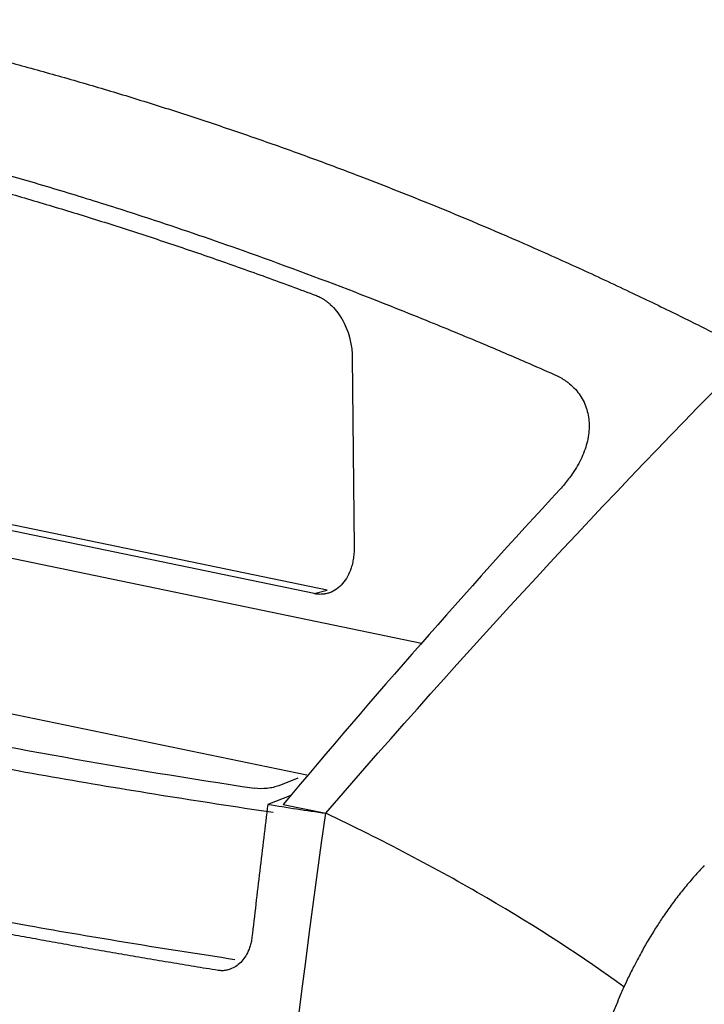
# Model space of a CAD drawing. Extents: x 89 to 1073, y 40 to 812.
# Tile 51 of 67: x 937 to 968, y 327 to 371. Entities that reach past the tile are written whole.
import ezdxf

# ---------------------------------------------------------------- set-up
doc = ezdxf.new("R2010")
doc.units = 0
doc.layers.get('0').update_dxf_attribs({"linetype": 'CONTINUOUS'})

msp = doc.modelspace()

# ---------------------------------------------------------------- linework, layer by layer
at = {"color": 7, "linetype": 'CONTINUOUS'}
for p, q in [((889.861, 356.288), (955.357, 342.695)), ((951.146, 345.059), (901.256, 355.413)), ((952.269, 355.455), (952.351, 346.964)), ((950.569, 344.904), (900.679, 355.258)), ((950.569, 344.904), (951.146, 345.059)), ((917.439, 343.624), (950.248, 336.815)), ((949.834, 336.675), (948.99, 336.335)), ((949.528, 335.897), (948.501, 335.502)), ((949.188, 335.5), (951.088, 335.106))]:
    msp.add_line(p, q, dxfattribs=at)
for points, knots in [([(928.933, 370.509), (929.297, 370.433), (930.024, 370.28), (931.115, 370.04), (932.206, 369.791), (933.298, 369.534), (934.389, 369.268), (935.48, 368.994), (936.571, 368.71), (937.661, 368.418), (938.752, 368.117), (939.842, 367.808), (940.932, 367.49), (942.021, 367.163), (943.11, 366.827), (944.199, 366.483), (945.288, 366.131), (946.375, 365.769), (947.463, 365.399), (948.549, 365.021), (949.618, 364.64), (951.012, 364.132), (953.074, 363.357), (956.162, 362.137), (959.382, 360.777), (962.32, 359.462), (964.571, 358.415), (966.606, 357.434), (968.426, 356.53), (969.567, 355.945), (970.102, 355.67)], [0, 0, 0, 0, 0.026316, 0.052632, 0.078948, 0.105263, 0.131579, 0.157895, 0.184211, 0.210527, 0.236843, 0.263158, 0.289474, 0.31579, 0.342106, 0.368422, 0.394738, 0.421054, 0.44737, 0.473686, 0.500002, 0.525041, 0.575088, 0.650141, 0.7502, 0.810511, 0.865646, 0.915606, 0.960391, 1, 1, 1, 1]), ([(925.467, 366.413), (925.811, 366.341), (926.508, 366.195), (927.564, 365.963), (928.644, 365.719), (929.747, 365.461), (930.874, 365.188), (932.025, 364.901), (933.2, 364.598), (934.398, 364.28), (935.619, 363.945), (936.864, 363.594), (938.132, 363.225), (939.423, 362.839), (940.738, 362.434), (942.076, 362.011), (944.299, 361.287), (947.738, 360.108), (951.782, 358.608), (955.349, 357.196), (957.893, 356.143), (959.8, 355.33), (960.859, 354.866), (961.283, 354.681)], [0, 0, 0, 0, 0.028711, 0.058081, 0.08811, 0.118797, 0.150145, 0.182151, 0.214817, 0.248142, 0.282126, 0.31677, 0.352073, 0.388035, 0.424657, 0.461937, 0.499877, 0.610654, 0.749893, 0.839129, 0.910553, 0.964173, 1, 1, 1, 1]), ([(925.475, 365.601), (925.832, 365.526), (926.546, 365.377), (927.619, 365.141), (928.694, 364.898), (929.771, 364.645), (930.85, 364.384), (931.932, 364.115), (933.016, 363.836), (934.102, 363.549), (935.19, 363.253), (936.281, 362.949), (937.374, 362.636), (938.469, 362.314), (939.567, 361.983), (940.667, 361.644), (941.769, 361.296), (942.873, 360.94), (943.98, 360.574), (945.088, 360.2), (946.2, 359.818), (947.313, 359.426), (948.428, 359.026), (949.546, 358.618), (950.292, 358.339), (950.665, 358.199)], [0, 0, 0, 0, 0.04241, 0.084908, 0.127495, 0.170173, 0.212942, 0.255805, 0.298762, 0.341816, 0.384966, 0.428215, 0.471564, 0.515014, 0.558567, 0.602223, 0.645984, 0.689852, 0.733827, 0.77791, 0.822103, 0.866408, 0.910825, 0.955355, 1, 1, 1, 1]), ([(950.665, 358.199), (950.702, 358.185), (950.774, 358.156), (950.88, 358.102), (950.985, 358.041), (951.088, 357.972), (951.189, 357.894), (951.352, 357.752), (951.569, 357.521), (951.809, 357.167), (952.007, 356.771), (952.137, 356.39), (952.215, 356.048), (952.259, 355.75), (952.266, 355.554), (952.269, 355.455)], [0, 0, 0, 0, 0.041933, 0.083569, 0.125057, 0.166554, 0.20821, 0.250179, 0.375053, 0.500056, 0.62493, 0.749932, 0.833464, 0.916411, 1, 1, 1, 1]), ([(961.283, 354.681), (961.325, 354.662), (961.409, 354.624), (961.529, 354.561), (961.644, 354.495), (961.754, 354.424), (961.86, 354.349), (962.025, 354.22), (962.233, 354.023), (962.45, 353.744), (962.62, 353.441), (962.783, 353.012), (962.868, 352.437), (962.801, 351.834), (962.661, 351.347), (962.514, 350.981), (962.327, 350.617), (962.127, 350.296), (961.927, 350.019), (961.741, 349.785), (961.604, 349.633), (961.535, 349.557)], [0, 0, 0, 0, 0.020692, 0.041378, 0.062089, 0.082856, 0.10371, 0.124681, 0.186039, 0.24835, 0.310075, 0.372747, 0.498066, 0.623752, 0.686352, 0.74923, 0.811887, 0.874604, 0.916507, 0.958262, 1, 1, 1, 1]), ([(952.351, 346.964), (952.351, 346.918), (952.35, 346.827), (952.343, 346.693), (952.33, 346.561), (952.312, 346.431), (952.288, 346.305), (952.258, 346.181), (952.194, 345.961), (952.07, 345.663), (951.847, 345.34), (951.575, 345.091), (951.314, 344.957), (951.093, 344.895), (950.922, 344.873), (950.747, 344.873), (950.628, 344.893), (950.569, 344.904)], [0, 0, 0, 0, 0.036013, 0.071746, 0.107314, 0.142829, 0.178406, 0.214159, 0.250201, 0.375057, 0.500032, 0.624889, 0.749864, 0.812682, 0.874903, 0.937138, 1, 1, 1, 1]), ([(931.375, 339.159), (933.963, 338.622), (936.637, 338.108), (942.153, 337.128), (944.99, 336.663), (947.904, 336.224)], [0, 0, 0, 0, 0.5, 0.5, 1, 1, 1, 1]), ([(948.736, 335.139), (945.352, 335.636), (942.068, 336.163), (935.697, 337.279), (932.621, 337.866), (929.653, 338.482)], [0, 0, 0, 0, 0.5, 0.5, 1, 1, 1, 1]), ([(948.99, 336.335), (948.921, 336.308), (948.841, 336.284), (948.662, 336.243), (948.566, 336.228), (948.269, 336.197), (948.067, 336.199), (947.904, 336.224)], [0, 0, 0, 0, 0.25, 0.25, 0.5, 0.5, 1, 1, 1, 1]), ([(948.501, 335.502), (948.44, 335.008), (948.318, 334.019), (948.14, 332.537), (947.964, 331.055), (947.85, 330.067), (947.793, 329.573)], [0, 0, 0, 0, 0.250118, 0.500157, 0.750118, 1, 1, 1, 1]), ([(948.501, 335.502), (948.931, 335.435), (949.789, 335.302), (950.655, 335.171), (951.088, 335.106)], [0, 0, 0, 0, 0.500049, 1, 1, 1, 1]), ([(946.278, 328.097), (945.926, 328.154), (945.223, 328.269), (944.176, 328.443), (943.133, 328.618), (942.095, 328.796), (941.063, 328.975), (940.037, 329.155), (939.016, 329.338), (938, 329.521), (936.99, 329.707), (935.985, 329.894), (934.986, 330.083), (933.993, 330.273), (933.006, 330.465), (932.024, 330.658), (931.048, 330.853), (930.078, 331.05), (929.113, 331.248), (928.155, 331.447), (927.202, 331.648), (926.256, 331.851), (925.315, 332.055), (924.381, 332.261), (923.452, 332.468), (922.53, 332.677), (921.614, 332.887), (920.704, 333.098), (919.8, 333.311), (918.903, 333.526), (918.011, 333.742), (917.127, 333.959), (916.248, 334.178), (915.376, 334.398), (914.511, 334.62), (913.651, 334.843), (913.084, 334.992), (912.8, 335.067)], [0, 0, 0, 0, 0.028631, 0.057259, 0.085884, 0.114506, 0.143124, 0.171739, 0.200351, 0.22896, 0.257565, 0.286166, 0.314765, 0.343359, 0.371951, 0.400538, 0.429122, 0.457703, 0.48628, 0.514853, 0.543422, 0.571988, 0.600549, 0.629107, 0.657661, 0.686212, 0.714758, 0.7433, 0.771839, 0.800373, 0.828903, 0.85743, 0.885952, 0.91447, 0.942984, 0.971494, 1, 1, 1, 1]), ([(967.977, 332.774), (967.904, 332.696), (967.756, 332.541), (967.539, 332.3), (967.324, 332.053), (967.112, 331.799), (966.903, 331.539), (966.698, 331.273), (966.496, 331.002), (966.298, 330.724), (966.064, 330.384), (965.694, 329.818), (965.275, 329.115), (964.878, 328.372), (964.606, 327.825), (964.456, 327.499), (964.392, 327.36)], [0, 0, 0, 0, 0.0528824, 0.1057701, 0.158663, 0.2115611, 0.2644639, 0.3173707, 0.3702806, 0.4231928, 0.4761062, 0.5606846, 0.7323957, 0.844231, 0.9334303, 1, 1, 1, 1]), ([(947.03, 328.576), (943.866, 329.053), (940.789, 329.557), (934.817, 330.617), (931.924, 331.173), (929.128, 331.754)], [0, 0, 0, 0, 0.5, 0.5, 1, 1, 1, 1]), ([(947.793, 329.573), (947.788, 329.536), (947.778, 329.463), (947.758, 329.355), (947.732, 329.25), (947.701, 329.147), (947.665, 329.047), (947.597, 328.886), (947.481, 328.676), (947.292, 328.447), (947.072, 328.265), (946.849, 328.154), (946.643, 328.097), (946.46, 328.076), (946.339, 328.09), (946.278, 328.097)], [0, 0, 0, 0, 0.042038, 0.08366, 0.125026, 0.166301, 0.207649, 0.249234, 0.371373, 0.492768, 0.616673, 0.740818, 0.827974, 0.913801, 1, 1, 1, 1]), ([(964.392, 327.36), (964.351, 327.27), (964.25, 327.046), (964.076, 326.637), (963.854, 326.086), (963.564, 325.302), (963.26, 324.373), (962.972, 323.34), (962.722, 322.278), (962.519, 321.212), (962.377, 320.226), (962.293, 319.47), (962.259, 319.044), (962.245, 318.87)], [0, 0, 0, 0, 0.034526, 0.086055, 0.154587, 0.240124, 0.373309, 0.488095, 0.60364, 0.742095, 0.854577, 0.940545, 1, 1, 1, 1])]:
    msp.add_open_spline(points, degree=3, knots=knots, dxfattribs=at)
for points in [[(951.088, 335.106), (957.278, 342.281), (963.622, 349.142), (970.102, 355.67)], [(961.535, 349.557), (957.348, 345.019), (953.23, 340.331), (949.188, 335.5)], [(945.279, 250.737), (945.151, 278.578), (947.101, 306.907), (951.088, 335.106)], [(964.391, 327.36), (962.606, 328.67), (958.451, 331.368), (953.575, 333.929), (951.088, 335.106)]]:
    msp.add_open_spline(points, degree=3, dxfattribs=at)

doc.saveas('drawing.dxf')
